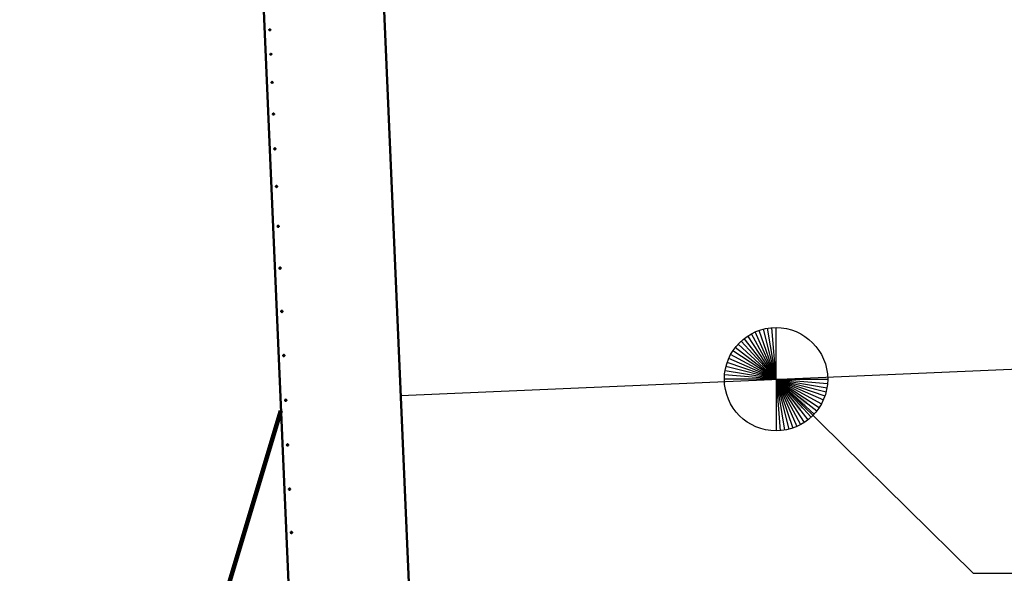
# Model space of a CAD drawing. Header units: millimetres. Extents: x 0 to 63075, y 0 to 44550.
# Tile 11 of 49: x 14633 to 19398, y 35451 to 38131. Entities that reach past the tile are written whole.
import ezdxf

# ---------------------------------------------------------------- set-up
doc = ezdxf.new("R2010")
doc.units = ezdxf.units.MM
doc.header["$LTSCALE"] = 75
for name, color, linetype, lineweight in [('Dimension (ISO)', 7, 'Continuous', 25), ('Sketch Geometry (ISO)', 7, 'Continuous', 25), ('Symbol (ISO)', 7, 'Continuous', 25), ('Visible (ISO)', 7, 'Continuous', 50)]:
    doc.layers.add(name, color=color, linetype=linetype, lineweight=lineweight)
doc.styles.add('Note Text (ISO)', font='tahoma.ttf')
doc.dimstyles.new('Default (ISO)', dxfattribs={"dimscale": 75, "dimtxt": 2, "dimasz": 2.5, "dimexe": 3.175, "dimexo": 0, "dimgap": 0.762, "dimtad": 1, "dimrnd": 1e-08, "dimtxsty": 'Note Text (ISO)', "dimcen": 0.09, "dimdle": 10, "dimclrd": 256, "dimclre": 256, "dimclrt": 256, "dimazin": 2, "dimtfac": 1, "dimtmove": 0, "dimatfit": 3, "dimfxl": 1, "dimtolj": 1, "dimtzin": 0, "dimlwd": -1, "dimlwe": -1, "dimarcsym": 0})
doc.dimstyles.new('Default - Method 1b (ISO)$7', dxfattribs={"dimscale": 75, "dimtxt": 2, "dimasz": 2.5, "dimexe": 3.175, "dimexo": 0, "dimgap": 0.762, "dimtad": 1, "dimtoh": 1, "dimrnd": 1e-08, "dimtxsty": 'Note Text (ISO)', "dimcen": 0.09, "dimdle": 10, "dimclrd": 256, "dimclre": 256, "dimclrt": 256, "dimazin": 2, "dimtfac": 1.75, "dimtmove": 0, "dimatfit": 3, "dimfxl": 1, "dimtolj": 1, "dimlwd": -1, "dimlwe": -1, "dimarcsym": 0})

# ---------------------------------------------------------------- blocks, each defined once
blk = doc.blocks.new('*D60')
at = {"layer": 'Defpoints', "color": 0, "transparency": 16777216}
for p in [(15897.9, 36236.9), (15004.3, 34727.6), (15236, 34043.5), (15236.8, 34043.5)]:
    blk.add_point(p, dxfattribs=at)
at = {"layer": 'Dimension (ISO)', "transparency": 16777216}
blk.add_line((15236, 34043.5), (14276.1, 34045.9), dxfattribs=at)
blk.add_arc((15236.8, 34043.5), 722.5, 88.1379, 164.9486, dxfattribs=at)
for points in [[(15265.3, 34796.5), (15255.2, 34734.8), (15445.3, 34735.3)], [(14570, 34227), (14508.1, 34235.3), (14514.2, 34045.3)]]:
    blk.add_solid(points, dxfattribs=at)
at = {"layer": 'Dimension (ISO)', "transparency": 16777216, "insert": (14425, 34659.1), "char_height": 150, "attachment_point": 1, "rotation": 36.5432, "style": 'Note Text (ISO)'}
blk.add_mtext('\\A1;(107°)', dxfattribs=at)

msp = doc.modelspace()

# ---------------------------------------------------------------- linework, layer by layer
at = {"layer": 'Sketch Geometry (ISO)', "linetype": 'Continuous'}
msp.add_line((16477.8298, 36312.2783), (39738.7044, 37311.3572), dxfattribs=at)
at = {"layer": 'Sketch Geometry (ISO)'}
for q in [(18156.7393, 36599.5538), (18156.7393, 36599.5538), (18156.7393, 36599.5538), (18174.4894, 36610.1307), (18174.4894, 36610.1307), (18174.4894, 36610.1307), (18193.0524, 36619.2056), (18193.0524, 36619.2056), (18193.0524, 36619.2056), (18212.3014, 36626.7165), (18212.3014, 36626.7165), (18212.3014, 36626.7165), (18232.1049, 36632.6123), (18232.1049, 36632.6123), (18232.1049, 36632.6123), (18252.3276, 36636.8526), (18252.3276, 36636.8526), (18252.3276, 36636.8526), (18272.8315, 36639.4083), (18272.8315, 36639.4083), (18272.8315, 36639.4083), (18293.4763, 36640.2622), (18293.4763, 36640.2622), (18293.4763, 36640.2622), (18109.5453, 36559.5826), (18109.5453, 36559.5826), (18109.5453, 36559.5826), (18124.1559, 36574.1932), (18124.1559, 36574.1932), (18124.1559, 36574.1932), (18139.9231, 36587.5474), (18139.9231, 36587.5474), (18139.9231, 36587.5474), (18073.6079, 36509.2491), (18073.6079, 36509.2491), (18073.6079, 36509.2491), (18084.1847, 36526.9993), (18084.1847, 36526.9993), (18084.1847, 36526.9993), (18096.1912, 36543.8154), (18096.1912, 36543.8154), (18096.1912, 36543.8154), (18051.1262, 36451.6336), (18051.1262, 36451.6336), (18051.1262, 36451.6336), (18057.022, 36471.4371), (18057.022, 36471.4371), (18057.022, 36471.4371), (18064.533, 36490.6861), (18064.533, 36490.6861), (18064.533, 36490.6861), (18044.3302, 36410.9071), (18044.3302, 36410.9071), (18044.3302, 36410.9071), (18046.886, 36431.4109), (18046.886, 36431.4109), (18046.886, 36431.4109), (18043.4763, 36390.2622), (18043.4763, 36390.2622), (18043.4763, 36390.2622), (18374.6512, 36153.8079), (18354.8477, 36147.9122), (18334.6249, 36143.6719), (18314.1211, 36141.1161), (18293.4763, 36140.2622), (18393.9001, 36161.3189), (18447.0295, 36192.9771), (18462.7967, 36206.3312), (18477.4073, 36220.9418), (18490.7614, 36236.709), (18502.7679, 36253.5252), (18513.3447, 36271.2754), (18522.4196, 36289.8384), (18529.9306, 36309.0874), (18535.8264, 36328.8909), (18540.0666, 36349.1136), (18542.6224, 36369.6174), (18543.4763, 36390.2622), (18430.2133, 36180.9706), (18412.4631, 36170.3938)]:
    msp.add_line((18293.4763, 36390.2622), q, dxfattribs=at)
at = {"layer": 'Sketch Geometry (ISO)', "color": 1, "linetype": 'Continuous', "lineweight": 100, "true_color": 0xff0000}
msp.add_line((15897.851, 36236.8922), (15237.4557, 34045.8178), dxfattribs=at)
at = {"layer": 'Sketch Geometry (ISO)'}
msp.add_circle((18293.4763, 36390.2622), 250, dxfattribs=at)
at = {"layer": 'Visible (ISO)'}
for p, q in [((16566.7638, 34241.6873), (16388.8957, 38382.8693)), ((16388.8957, 38382.8693), (16566.7638, 34241.6873)), ((15950.9809, 34999.9042), (15806.9675, 38352.8702))]:
    msp.add_line(p, q, dxfattribs=at)
for centre, major_axis, ratio, start_param, end_param in [((15893.447, 36922.0206), (-3.3719, -0.1448), 0.951056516, 4.438042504, 4.986735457), ((15902.352, 36714.6931), (-3.3719, -0.1448), 0.978147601, 3.822840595, 5.601937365), ((15911.4575, 36502.6945), (3.3719, 0.1448), 0.994521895, 0.316682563, 2.824910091), ((15929.8704, 36074.0004), (-3.3719, -0.1448), 0.994521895, 0.316682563, 2.824910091), ((15938.9759, 35862.0018), (3.3719, 0.1448), 0.978147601, 3.822840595, 5.601937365), ((15947.8809, 35654.6743), (3.3719, 0.1448), 0.951056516, 4.438042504, 4.986735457)]:
    msp.add_ellipse(centre, major_axis=major_axis, ratio=ratio, start_param=start_param, end_param=end_param, dxfattribs=at)
for points in [[(15840.2729, 38081.387), (15840.2638, 38081.5987), (15840.3387, 38081.828), (15840.665, 38082.2577), (15840.9164, 38082.4581), (15841.5023, 38082.7826), (15841.8759, 38082.9284), (15842.6993, 38083.1356), (15843.1491, 38083.1972), (15843.9959, 38083.2336), (15844.4493, 38083.2108), (15845.2874, 38083.0749), (15845.6722, 38082.9617), (15846.2837, 38082.6887), (15846.5514, 38082.5106), (15846.9133, 38082.1104), (15847.0076, 38081.8884), (15847.0258, 38081.465), (15846.9509, 38081.2354), (15846.6246, 38080.8048), (15846.3733, 38080.6038), (15845.7874, 38080.2781), (15845.4138, 38080.1317), (15844.5905, 38079.9235), (15844.1407, 38079.8617), (15843.7173, 38079.8435), (15843.2939, 38079.8253), (15842.8405, 38079.8484), (15842.0023, 38079.9852), (15841.6176, 38080.099), (15841.006, 38080.3732), (15840.7383, 38080.552), (15840.3763, 38080.953), (15840.282, 38081.1753), (15840.2729, 38081.387)], [(15845.3429, 37963.3459), (15845.3322, 37963.5948), (15845.4054, 37963.8637), (15845.7286, 37964.3664), (15845.9785, 37964.6001), (15846.5622, 37964.9772), (15846.9348, 37965.1457), (15847.7569, 37965.3833), (15848.2064, 37965.4523), (15849.0532, 37965.4887), (15849.5069, 37965.4584), (15850.3463, 37965.2923), (15850.732, 37965.1563), (15851.3459, 37964.8307), (15851.6149, 37964.6192), (15851.98, 37964.1461), (15852.076, 37963.8844), (15852.0974, 37963.3867), (15852.0242, 37963.1175), (15851.7011, 37962.614), (15851.4511, 37962.3797), (15850.8675, 37962.0015), (15850.4949, 37961.8324), (15849.6729, 37961.594), (15849.2234, 37961.5248), (15848.8, 37961.5066), (15848.3766, 37961.4884), (15847.9229, 37961.5188), (15847.0834, 37961.6858), (15846.6977, 37961.8224), (15846.0838, 37962.1492), (15845.8147, 37962.3612), (15845.4496, 37962.8351), (15845.3536, 37963.0971), (15845.3429, 37963.3459)], [(15851.2012, 37826.9516), (15851.189, 37827.2349), (15851.2607, 37827.5406), (15851.5809, 37828.1109), (15851.8295, 37828.3755), (15852.4111, 37828.8013), (15852.7828, 37828.991), (15853.6037, 37829.2565), (15854.0529, 37829.3324), (15854.8996, 37829.3688), (15855.3537, 37829.3317), (15856.1943, 37829.1375), (15856.5809, 37828.9804), (15857.1969, 37828.606), (15857.4672, 37828.3637), (15857.8352, 37827.823), (15857.9328, 37827.5245), (15857.9571, 37826.958), (15857.8855, 37826.652), (15857.5653, 37826.081), (15857.3167, 37825.8158), (15856.7352, 37825.389), (15856.3635, 37825.1988), (15855.5426, 37824.9325), (15855.0935, 37824.8563), (15854.6701, 37824.8381), (15854.2467, 37824.82), (15853.7927, 37824.8573), (15852.952, 37825.0523), (15852.5654, 37825.2099), (15851.9494, 37825.5853), (15851.679, 37825.8282), (15851.311, 37826.3696), (15851.2134, 37826.6683), (15851.2012, 37826.9516)], [(15857.7836, 37673.6984), (15857.7701, 37674.0131), (15857.8403, 37674.3522), (15858.1579, 37674.984), (15858.4053, 37675.2767), (15858.9849, 37675.7469), (15859.3558, 37675.9558), (15860.1756, 37676.2469), (15860.6245, 37676.329), (15861.4713, 37676.3654), (15861.9256, 37676.322), (15862.7673, 37676.1023), (15863.1548, 37675.926), (15863.7726, 37675.5072), (15864.0442, 37675.2368), (15864.4148, 37674.6346), (15864.5138, 37674.3027), (15864.5409, 37673.6734), (15864.4707, 37673.3341), (15864.1531, 37672.7016), (15863.9057, 37672.4084), (15863.3261, 37671.9373), (15862.9552, 37671.7279), (15862.1354, 37671.4362), (15861.6866, 37671.3538), (15861.2632, 37671.3356), (15860.8398, 37671.3174), (15860.3855, 37671.361), (15859.5437, 37671.5814), (15859.1563, 37671.7582), (15858.5384, 37672.1779), (15858.2668, 37672.4488), (15857.8961, 37673.0517), (15857.7971, 37673.3838), (15857.7836, 37673.6984)], [(15865.0179, 37505.2655), (15865.0032, 37505.608), (15865.0722, 37505.9769), (15865.3874, 37506.6635), (15865.6337, 37506.9812), (15866.2117, 37507.4909), (15866.5819, 37507.7169), (15867.4007, 37508.0306), (15867.8494, 37508.1184), (15868.6961, 37508.1548), (15869.1507, 37508.1058), (15869.9934, 37507.8634), (15870.3815, 37507.67), (15871.0011, 37507.2117), (15871.2737, 37506.9163), (15871.6467, 37506.2593), (15871.747, 37505.8976), (15871.7764, 37505.2126), (15871.7075, 37504.8435), (15871.3923, 37504.1563), (15871.146, 37503.8382), (15870.568, 37503.3277), (15870.1979, 37503.1013), (15869.3791, 37502.7869), (15868.9305, 37502.6989), (15868.5071, 37502.6808), (15868.0837, 37502.6626), (15867.6291, 37502.7117), (15866.7864, 37502.9547), (15866.3982, 37503.1486), (15865.7786, 37503.6077), (15865.506, 37503.9035), (15865.133, 37504.5611), (15865.0327, 37504.9229), (15865.0179, 37505.2655)], [(15872.825, 37323.4981), (15872.8093, 37323.8648), (15872.8771, 37324.2594), (15873.1903, 37324.9934), (15873.4357, 37325.3327), (15874.0122, 37325.8767), (15874.3818, 37326.1175), (15875.1997, 37326.4509), (15875.6482, 37326.5435), (15876.4949, 37326.5799), (15876.9497, 37326.5261), (15877.7932, 37326.264), (15878.1821, 37326.0558), (15878.8031, 37325.5633), (15879.0767, 37325.2462), (15879.4517, 37324.5418), (15879.5531, 37324.1544), (15879.5846, 37323.4211), (15879.5168, 37323.0263), (15879.2036, 37322.2918), (15878.9582, 37321.9521), (15878.3817, 37321.4075), (15878.0122, 37321.1663), (15877.1942, 37320.8324), (15876.7458, 37320.7396), (15876.3224, 37320.7214), (15875.899, 37320.7032), (15875.4443, 37320.7572), (15874.6007, 37321.0198), (15874.2119, 37321.2284), (15873.5908, 37321.7216), (15873.3172, 37322.039), (15872.9422, 37322.7439), (15872.8408, 37323.1315), (15872.825, 37323.4981)], [(15881.1193, 37130.3879), (15881.1027, 37130.7746), (15881.1696, 37131.1908), (15881.4811, 37131.9643), (15881.7258, 37132.3217), (15882.301, 37132.8941), (15882.67, 37133.1473), (15883.4873, 37133.4971), (15883.9356, 37133.5938), (15884.7823, 37133.6301), (15885.2373, 37133.5723), (15886.0815, 37133.2938), (15886.4709, 37133.0732), (15887.0931, 37132.5522), (15887.3675, 37132.2171), (15887.7442, 37131.4732), (15887.8465, 37131.0643), (15887.8797, 37130.2907), (15887.8128, 37129.8745), (15887.5013, 37129.1005), (15887.2567, 37128.7429), (15886.6815, 37128.1699), (15886.3125, 37127.9164), (15885.4952, 37127.5661), (15885.047, 37127.4694), (15884.6236, 37127.4512), (15884.2002, 37127.433), (15883.7453, 37127.491), (15882.901, 37127.7699), (15882.5116, 37127.9908), (15881.8894, 37128.5123), (15881.615, 37128.8477), (15881.2383, 37129.5921), (15881.1359, 37130.0011), (15881.1193, 37130.3879)], [(15889.8099, 36928.0504), (15889.7926, 36928.4531), (15889.8588, 36928.8862), (15890.169, 36929.6909), (15890.413, 36930.0625), (15890.9873, 36930.6575), (15891.3559, 36930.9205), (15892.1726, 36931.2833), (15892.6207, 36931.3831), (15893.4675, 36931.4195), (15893.9226, 36931.3584), (15894.7674, 36931.067), (15895.1571, 36930.8366), (15895.7803, 36930.2931), (15896.0553, 36929.9437), (15896.4334, 36929.1686), (15896.5364, 36928.7427), (15896.571, 36927.9374), (15896.5048, 36927.5042), (15896.1947, 36926.6992), (15895.9507, 36926.3273), (15895.3764, 36925.732), (15895.0078, 36925.4688), (15894.1911, 36925.1056), (15893.743, 36925.0057), (15893.3196, 36924.9875), (15892.8962, 36924.9694), (15892.4412, 36925.0305), (15891.5963, 36925.3222), (15891.2066, 36925.5529), (15890.5833, 36926.0968), (15890.3083, 36926.4464), (15889.9303, 36927.2219), (15889.8272, 36927.6478), (15889.8099, 36928.0504)], [(15898.8016, 36718.7027), (15898.7838, 36719.1168), (15898.8495, 36719.5622), (15899.1587, 36720.3895), (15899.4023, 36720.7714), (15899.9759, 36721.3826), (15900.3441, 36721.6527), (15901.1605, 36722.0248), (15901.6085, 36722.127), (15902.4553, 36722.1633), (15902.9104, 36722.1), (15903.7556, 36721.7992), (15904.1457, 36721.5617), (15904.7696, 36721.0019), (15905.045, 36720.6423), (15905.424, 36719.8446), (15905.5276, 36719.4065), (15905.5632, 36718.5782), (15905.4976, 36718.1328), (15905.1884, 36717.3053), (15904.9448, 36716.9232), (15904.3712, 36716.3117), (15904.0029, 36716.0415), (15903.1866, 36715.6691), (15902.7386, 36715.5669), (15902.3152, 36715.5487), (15901.8918, 36715.5306), (15901.4367, 36715.594), (15900.5914, 36715.895), (15900.2014, 36716.1326), (15899.5775, 36716.6927), (15899.302, 36717.0525), (15898.923, 36717.8504), (15898.8194, 36718.2886), (15898.8016, 36718.7027)], [(15907.9959, 36504.6383), (15907.9778, 36505.0594), (15908.0432, 36505.5121), (15908.3518, 36506.3531), (15908.5951, 36506.7413), (15909.1683, 36507.3624), (15909.5364, 36507.6367), (15910.3524, 36508.0146), (15910.8004, 36508.1181), (15911.6472, 36508.1545), (15912.1024, 36508.0897), (15912.9479, 36507.7832), (15913.3381, 36507.5415), (15913.9624, 36506.9718), (15914.2381, 36506.6059), (15914.6177, 36505.7945), (15914.7216, 36505.349), (15914.7578, 36504.5069), (15914.6925, 36504.0541), (15914.3838, 36503.2131), (15914.1405, 36502.8248), (15913.5674, 36502.2036), (15913.1993, 36501.9292), (15912.3832, 36501.5512), (15911.9352, 36501.4476), (15911.5119, 36501.4294), (15911.0885, 36501.4113), (15910.6333, 36501.476), (15909.7878, 36501.7826), (15909.3975, 36502.0245), (15908.7732, 36502.5943), (15908.4975, 36502.9603), (15908.1179, 36503.7718), (15908.014, 36504.2173), (15907.9959, 36504.6383)], [(15917.2921, 36288.2026), (15917.2739, 36288.626), (15917.3391, 36289.0812), (15917.6475, 36289.9268), (15917.8907, 36290.3171), (15918.4638, 36290.9416), (15918.8318, 36291.2174), (15919.6478, 36291.5972), (15920.0957, 36291.7012), (15920.9425, 36291.7375), (15921.3977, 36291.6723), (15922.2433, 36291.3639), (15922.6336, 36291.1207), (15923.2581, 36290.5476), (15923.5339, 36290.1796), (15923.9137, 36289.3636), (15924.0177, 36288.9157), (15924.054, 36288.0689), (15923.9888, 36287.6137), (15923.6804, 36286.7681), (15923.4372, 36286.3778), (15922.8641, 36285.7533), (15922.4961, 36285.4776), (15921.6801, 36285.0978), (15921.2322, 36284.9937), (15920.8088, 36284.9756), (15920.3854, 36284.9574), (15919.9302, 36285.0226), (15919.0846, 36285.331), (15918.6943, 36285.5742), (15918.0698, 36286.1473), (15917.7941, 36286.5153), (15917.4143, 36287.3313), (15917.3102, 36287.7792), (15917.2921, 36288.2026)], [(15926.5882, 36071.7669), (15926.5701, 36072.188), (15926.6354, 36072.6408), (15926.9441, 36073.4818), (15927.1874, 36073.8701), (15927.7605, 36074.4914), (15928.1286, 36074.7658), (15928.9447, 36075.1437), (15929.3927, 36075.2473), (15930.2394, 36075.2837), (15930.6946, 36075.2189), (15931.5401, 36074.9123), (15931.9304, 36074.6705), (15932.5547, 36074.1006), (15932.8304, 36073.7346), (15933.21, 36072.9232), (15933.3139, 36072.4777), (15933.3501, 36071.6355), (15933.2847, 36071.1828), (15932.9761, 36070.3418), (15932.7328, 36069.9536), (15932.1596, 36069.3325), (15931.7916, 36069.0582), (15930.9755, 36068.6803), (15930.5275, 36068.5768), (15930.1041, 36068.5586), (15929.6807, 36068.5404), (15929.2255, 36068.6052), (15928.3801, 36068.9117), (15927.9898, 36069.1534), (15927.3655, 36069.7231), (15927.0898, 36070.089), (15926.7102, 36070.9004), (15926.6063, 36071.3459), (15926.5882, 36071.7669)], [(15935.7825, 35857.7026), (15935.7647, 35858.1167), (15935.8303, 35858.5621), (15936.1395, 35859.3896), (15936.3831, 35859.7717), (15936.9567, 35860.3832), (15937.325, 35860.6534), (15938.1413, 35861.0258), (15938.5893, 35861.128), (15939.4361, 35861.1643), (15939.8912, 35861.101), (15940.7365, 35860.7999), (15941.1265, 35860.5623), (15941.7504, 35860.0022), (15942.0259, 35859.6424), (15942.4049, 35858.8445), (15942.5085, 35858.4063), (15942.5441, 35857.5781), (15942.4784, 35857.1327), (15942.1692, 35856.3055), (15941.9256, 35855.9235), (15941.352, 35855.3123), (15940.9838, 35855.0422), (15940.1675, 35854.6701), (15939.7194, 35854.5679), (15939.296, 35854.5497), (15938.8726, 35854.5316), (15938.4175, 35854.5949), (15937.5723, 35854.8957), (15937.1822, 35855.1332), (15936.5583, 35855.693), (15936.2829, 35856.0526), (15935.9039, 35856.8504), (15935.8003, 35857.2884), (15935.7825, 35857.7026)], [(15944.7742, 35648.3548), (15944.7569, 35648.7575), (15944.8231, 35649.1907), (15945.1332, 35649.9957), (15945.3772, 35650.3676), (15945.9515, 35650.963), (15946.3201, 35651.2262), (15947.1368, 35651.5893), (15947.5849, 35651.6892), (15948.4317, 35651.7255), (15948.8868, 35651.6644), (15949.7316, 35651.3727), (15950.1213, 35651.1421), (15950.7446, 35650.5981), (15951.0196, 35650.2485), (15951.3976, 35649.4731), (15951.5007, 35649.0471), (15951.5353, 35648.2418), (15951.4691, 35647.8087), (15951.1589, 35647.004), (15950.9149, 35646.6324), (15950.3406, 35646.0374), (15949.972, 35645.7744), (15949.1553, 35645.4117), (15948.7072, 35645.3118), (15948.2838, 35645.2936), (15947.8604, 35645.2755), (15947.4053, 35645.3365), (15946.5605, 35645.6279), (15946.1708, 35645.8583), (15945.5476, 35646.4018), (15945.2726, 35646.7512), (15944.8945, 35647.5263), (15944.7915, 35647.9522), (15944.7742, 35648.3548)]]:
    msp.add_open_spline(points, degree=3, knots=[0.508527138, 0.508527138, 0.508527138, 0.508527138, 0.635658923, 0.635658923, 0.762790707, 0.762790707, 0.889922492, 0.889922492, 1.017054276, 1.017054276, 1.144186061, 1.144186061, 1.271317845, 1.271317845, 1.39844963, 1.39844963, 1.525581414, 1.525581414, 1.652713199, 1.652713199, 1.779844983, 1.779844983, 1.906976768, 1.906976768, 2.034108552, 2.034108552, 2.034108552, 2.161240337, 2.161240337, 2.288372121, 2.288372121, 2.415503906, 2.415503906, 2.54263569, 2.54263569, 2.54263569, 2.54263569], dxfattribs=at)

# ---------------------------------------------------------------- dimensions: what is measured, and where the dimension line sits
at = {"layer": 'Dimension (ISO)'}
dim = msp.add_angular_dim_3p(base=(15004.2604, 34727.5972), center=(15236.7594, 34043.5078), p1=(15897.851, 36236.8922), p2=(15236.0094, 34043.5097), text='(<>)', dimstyle='Default (ISO)', override={"dimgap": 0.762, "dimse1": 1, "dimadec": 0, "dimtol": 0, "dimlim": 0, "dimtp": 0, "dimtm": 0, "dimtdec": 0}, dxfattribs=at)
dim.commit()
dim.dimension.update_dxf_attribs({"geometry": '*D60', "text_midpoint": (14806.5504, 34623.9855), "dimtype": 165})

# ---------------------------------------------------------------- leaders
at = {"layer": 'Symbol (ISO)', "annotation_type": 0, "has_hookline": 1, "hookline_direction": 0, "text_width": 5866.3196}
msp.add_leader([(18293.4763, 36390.2622), (19247.0622, 35452.0154), (19434.5622, 35452.0154)], dimstyle='Default - Method 1b (ISO)$7', override={"dimtad": 0}, dxfattribs=at)

doc.saveas('drawing.dxf')
